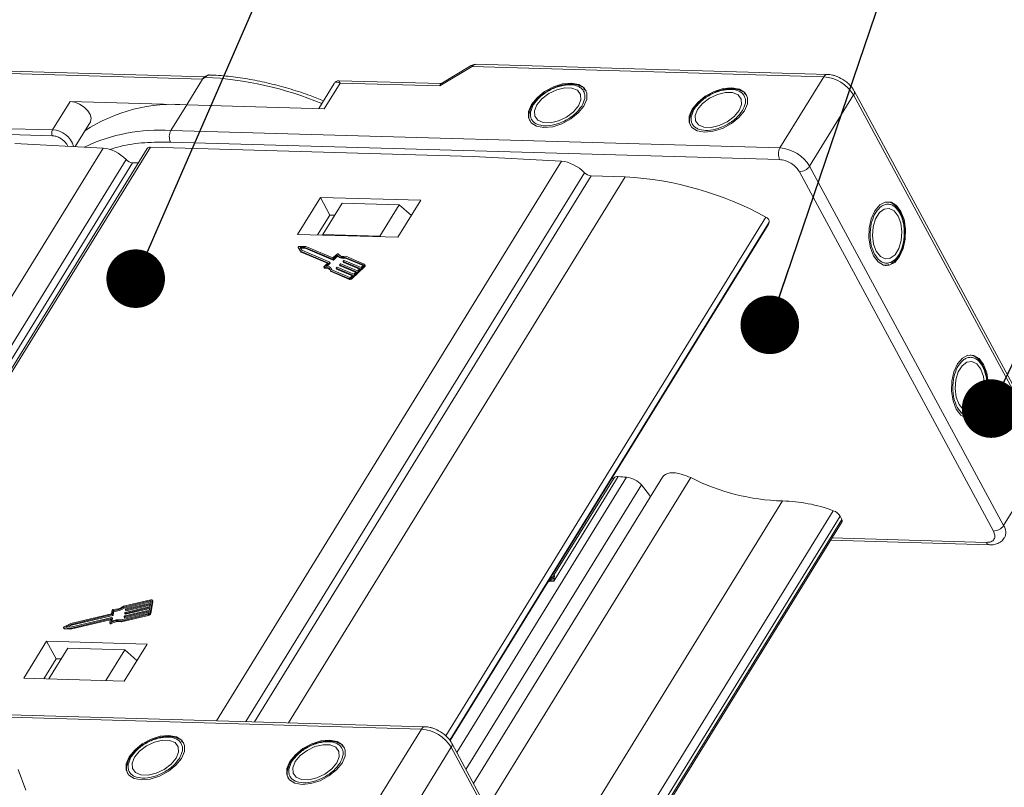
# Model space of a CAD drawing. Header units: millimetres. Extents: x 3152 to 4623, y 378 to 1412.
# Tile 38 of 45: x 4148 to 4232, y 1287 to 1353. Entities that reach past the tile are written whole.
import ezdxf

# ---------------------------------------------------------------- set-up
doc = ezdxf.new("R2010")
doc.units = ezdxf.units.MM
doc.styles.get("Standard").update_dxf_attribs({"font": '仿宋_GB2312.ttf', "width": 0.8})
doc.dimstyles.new('ISO-25.1', dxfattribs={"dimtxt": 6, "dimasz": 5, "dimexe": 3.5, "dimexo": 0.625, "dimgap": 1.5, "dimtad": 1, "dimtoh": 1, "dimtxsty": 'Standard', "dimcen": 2.5, "dimadec": 0, "dimazin": 0, "dimtfac": 1, "dimtmove": 0, "dimatfit": 3, "dimfxl": 0, "dimarcsym": 0})

msp = doc.modelspace()

# ---------------------------------------------------------------- linework, layer by layer
at = {"color": 7, "linetype": 'Continuous', "lineweight": 15}
for p, q in [((4163.488, 1347.978), (4134.887, 1348.8)), ((4183.541, 1347.196), (4186.305, 1348.85)), ((4186.217, 1348.947), (4183.612, 1347.389)), ((4186.305, 1348.85), (4216.32, 1347.987)), ((4216.612, 1348.183), (4186.596, 1349.046)), ((4134.963, 1348.593), (4163.283, 1347.778)), ((4216.32, 1347.987), (4212.572, 1341.905)), ((4163.283, 1347.778), (4161.933, 1345.589)), ((4163.522, 1347.945), (4163.283, 1347.778)), ((4174.532, 1347.414), (4173.208, 1345.265)), ((4173.681, 1345.251), (4175.03, 1347.441)), ((4183.628, 1347.399), (4174.954, 1347.648)), ((4175.03, 1347.441), (4183.541, 1347.196)), ((4195.956, 1346.853), (4195.801, 1346.993)), ((4195.98, 1346.837), (4196.033, 1346.764)), ((4209.667, 1346.459), (4209.512, 1346.599)), ((4209.691, 1346.443), (4209.745, 1346.37)), ((4215.1, 1340.347), (4218.849, 1346.428)), ((4218.849, 1346.428), (4235.405, 1315.744)), ((4235.45, 1316.093), (4218.893, 1346.777)), ((4151.976, 1345.875), (4150.477, 1343.443)), ((4161.933, 1345.589), (4151.976, 1345.875)), ((4160.584, 1343.4), (4161.933, 1345.589)), ((4161.933, 1345.589), (4173.681, 1345.251)), ((4191.578, 1345.753), (4191.492, 1345.633)), ((4205.289, 1345.359), (4205.203, 1345.239)), ((4122.143, 1343.762), (4150.463, 1342.948)), ((4150.477, 1343.443), (4122.157, 1344.257)), ((4152.409, 1342.022), (4153.711, 1344.135)), ((4212.572, 1341.905), (4160.584, 1343.4)), ((4147.253, 1342.297), (4154.8, 1341.894)), ((4212.543, 1340.916), (4160.555, 1342.41)), ((4154.8, 1341.894), (4125.035, 1293.609)), ((4158.573, 1341.856), (4129.049, 1293.964)), ((4129.249, 1293.975), (4158.832, 1341.965)), ((4158.832, 1341.965), (4186.387, 1341.172)), ((4127.768, 1293.89), (4156.757, 1340.914)), ((4157.322, 1340.645), (4128.527, 1293.934)), ((4157.817, 1340.63), (4157.322, 1340.645)), ((4193.934, 1340.769), (4164.48, 1292.989)), ((4186.387, 1341.172), (4193.934, 1340.769)), ((4166.995, 1292.916), (4195.89, 1339.789)), ((4230.785, 1309.193), (4214.228, 1339.877)), ((4231.657, 1309.663), (4215.1, 1340.347)), ((4196.456, 1339.52), (4167.714, 1292.896)), ((4170.629, 1292.812), (4199.37, 1339.436)), ((4199.37, 1339.436), (4196.456, 1339.52)), ((4173.341, 1337.685), (4171.391, 1334.523)), ((4181.91, 1337.439), (4173.341, 1337.685)), ((4173.341, 1337.685), (4174.155, 1336.176)), ((4173.564, 1334.51), (4175.213, 1337.186)), ((4180.069, 1337.046), (4175.213, 1337.186)), ((4180.069, 1337.046), (4178.42, 1334.37)), ((4179.961, 1334.277), (4181.91, 1337.439)), ((4181.107, 1336.135), (4180.069, 1337.046)), ((4222.912, 1336.227), (4222.851, 1336.362)), ((4174.155, 1336.176), (4173.106, 1334.474)), ((4174.583, 1336.164), (4174.155, 1336.176)), ((4184.052, 1291.693), (4211.367, 1336.003)), ((4184.379, 1291.333), (4211.653, 1335.577)), ((4211.582, 1335.385), (4184.405, 1291.299)), ((4184.408, 1291.295), (4211.564, 1335.346)), ((4211.564, 1335.346), (4211.582, 1335.385)), ((4211.582, 1335.385), (4211.653, 1335.577)), ((4171.391, 1334.523), (4179.961, 1334.277)), ((4173.56, 1334.461), (4173.564, 1334.51)), ((4173.564, 1334.51), (4178.42, 1334.37)), ((4178.42, 1334.37), (4178.478, 1334.319)), ((4171.45, 1333.418), (4171.491, 1333.342)), ((4171.45, 1333.417), (4171.652, 1333.089)), ((4171.491, 1333.341), (4171.45, 1333.417)), ((4171.491, 1333.342), (4171.491, 1333.341)), ((4171.491, 1333.341), (4171.693, 1333.014)), ((4172.088, 1333.501), (4171.531, 1333.492)), ((4172.017, 1333.412), (4171.607, 1333.406)), ((4171.607, 1333.406), (4171.756, 1333.165)), ((4171.652, 1333.089), (4173.992, 1332.105)), ((4171.693, 1333.014), (4171.652, 1333.089)), ((4171.654, 1333.33), (4172.058, 1333.336)), ((4171.693, 1333.014), (4173.949, 1332.065)), ((4171.756, 1333.165), (4174.138, 1332.163)), ((4174.4, 1332.409), (4172.017, 1333.412)), ((4172.058, 1333.336), (4172.017, 1333.412)), ((4172.058, 1333.336), (4174.441, 1332.334)), ((4174.408, 1332.525), (4172.088, 1333.501)), ((4174.765, 1332.835), (4174.449, 1332.537)), ((4174.866, 1332.839), (4174.861, 1332.849)), ((4174.861, 1332.849), (4174.866, 1332.839)), ((4173.992, 1332.105), (4173.655, 1331.787)), ((4174.136, 1332.134), (4173.8, 1331.815)), ((4173.91, 1331.806), (4174.177, 1332.058)), ((4174.177, 1332.058), (4174.136, 1332.134)), ((4174.185, 1332.082), (4174.145, 1332.157)), ((4174.441, 1332.334), (4174.4, 1332.409)), ((4174.778, 1332.74), (4174.441, 1332.422)), ((4174.482, 1332.346), (4174.441, 1332.422)), ((4174.482, 1332.346), (4174.819, 1332.664)), ((4174.819, 1332.664), (4174.778, 1332.74)), ((4174.997, 1331.95), (4175.04, 1331.992)), ((4175.082, 1332.004), (4176.515, 1331.401)), ((4175.293, 1332.215), (4175.334, 1332.14)), ((4176.733, 1331.607), (4175.3, 1332.21)), ((4175.34, 1332.134), (4175.3, 1332.21)), ((4175.302, 1332.239), (4175.345, 1332.28)), ((4175.34, 1332.134), (4176.69, 1331.566)), ((4175.387, 1332.292), (4176.82, 1331.689)), ((4176.999, 1331.911), (4175.455, 1332.561)), ((4175.495, 1332.485), (4175.455, 1332.561)), ((4175.495, 1332.485), (4176.995, 1331.854)), ((4177.086, 1331.994), (4175.517, 1332.653)), ((4173.638, 1331.74), (4173.679, 1331.664)), ((4173.713, 1331.65), (4173.672, 1331.726)), ((4174.21, 1331.419), (4175.779, 1330.759)), ((4174.251, 1331.343), (4174.21, 1331.419)), ((4174.251, 1331.343), (4175.819, 1330.683)), ((4174.329, 1331.503), (4174.288, 1331.578)), ((4174.322, 1331.491), (4175.866, 1330.841)), ((4174.683, 1331.639), (4174.724, 1331.563)), ((4176.123, 1331.03), (4174.69, 1331.633)), ((4174.73, 1331.558), (4174.69, 1331.633)), ((4174.692, 1331.662), (4174.735, 1331.703)), ((4174.73, 1331.558), (4176.08, 1330.99)), ((4174.777, 1331.716), (4176.21, 1331.113)), ((4174.988, 1331.927), (4175.029, 1331.851)), ((4176.428, 1331.319), (4174.995, 1331.921)), ((4175.035, 1331.846), (4174.995, 1331.921)), ((4175.035, 1331.846), (4176.385, 1331.278)), ((4176.028, 1330.832), (4177.074, 1331.82)), ((4176.069, 1330.757), (4177.114, 1331.745)), ((4176.21, 1331.113), (4176.428, 1331.319)), ((4176.515, 1331.401), (4176.733, 1331.607)), ((4176.82, 1331.689), (4176.995, 1331.854)), ((4177.013, 1331.884), (4176.999, 1331.911)), ((4177.074, 1331.82), (4177.114, 1331.745)), ((4177.164, 1331.886), (4177.124, 1331.961)), ((4221.65, 1331.873), (4221.56, 1331.862)), ((4221.676, 1331.886), (4221.875, 1331.95)), ((4175.779, 1330.759), (4175.819, 1330.683)), ((4175.949, 1330.866), (4176.123, 1331.03)), ((4176.069, 1330.757), (4176.028, 1330.832)), ((4229.969, 1323.148), (4229.908, 1323.283)), ((4228.707, 1318.794), (4228.617, 1318.784)), ((4228.733, 1318.807), (4228.932, 1318.872)), ((4235.405, 1315.744), (4231.657, 1309.663)), ((4199.478, 1313.787), (4184.983, 1290.274)), ((4202.536, 1313.782), (4186.412, 1287.626)), ((4187.549, 1285.519), (4204.953, 1313.751)), ((4198.773, 1313.848), (4193.27, 1304.921)), ((4198.418, 1313.74), (4193.282, 1305.41)), ((4198.247, 1313.745), (4198.36, 1313.646)), ((4185.758, 1288.837), (4200.741, 1313.141)), ((4200.741, 1313.141), (4201.422, 1312.265)), ((4201.505, 1312.111), (4201.422, 1312.265)), ((4212.781, 1311.758), (4191.776, 1277.685)), ((4194.041, 1273.487), (4217.122, 1310.928)), ((4194.444, 1272.74), (4217.698, 1310.462)), ((4217.851, 1310.178), (4194.597, 1272.456)), ((4217.698, 1310.462), (4217.851, 1310.178)), ((4194.653, 1272.352), (4217.864, 1310.003)), ((4216.998, 1308.598), (4230.186, 1308.219)), ((4216.874, 1308.397), (4230.465, 1308.006)), ((4193.31, 1305.212), (4193.27, 1304.921)), ((4192.755, 1304.831), (4190.376, 1300.972)), ((4192.895, 1304.906), (4192.755, 1304.831)), ((4192.895, 1304.906), (4192.846, 1304.961)), ((4192.921, 1304.992), (4192.895, 1304.906)), ((4193.27, 1304.921), (4192.895, 1304.906)), ((4193.27, 1304.921), (4192.921, 1304.992)), ((4158.862, 1303.317), (4156.549, 1302.769)), ((4156.57, 1302.693), (4158.846, 1303.233)), ((4156.57, 1302.693), (4156.61, 1302.618)), ((4156.61, 1302.618), (4158.887, 1303.157)), ((4156.681, 1302.155), (4158.795, 1302.656)), ((4158.811, 1302.74), (4156.697, 1302.239)), ((4156.722, 1302.079), (4158.779, 1302.567)), ((4156.736, 1302.45), (4158.85, 1302.951)), ((4158.865, 1303.035), (4156.751, 1302.534)), ((4156.776, 1302.375), (4158.833, 1302.862)), ((4158.795, 1302.656), (4158.756, 1302.445)), ((4158.85, 1302.951), (4158.811, 1302.74)), ((4158.826, 1302.219), (4159.013, 1303.232)), ((4158.887, 1303.157), (4158.846, 1303.233)), ((4158.897, 1303.204), (4158.865, 1303.035)), ((4158.867, 1302.144), (4159.054, 1303.156)), ((4159.048, 1303.206), (4159.007, 1303.281)), ((4159.013, 1303.232), (4159.054, 1303.156)), ((4155.532, 1301.802), (4152.018, 1300.969)), ((4155.507, 1302.119), (4152.056, 1301.301)), ((4152.065, 1301.222), (4155.578, 1302.055)), ((4152.105, 1301.147), (4155.619, 1301.979)), ((4155.496, 1301.461), (4155.557, 1301.788)), ((4155.567, 1302.445), (4155.507, 1302.119)), ((4155.596, 1301.72), (4155.556, 1301.796)), ((4155.557, 1301.788), (4155.597, 1301.712)), ((4155.578, 1302.055), (4155.619, 1301.979)), ((4155.611, 1302.083), (4155.672, 1302.409)), ((4155.652, 1302.007), (4155.611, 1302.083)), ((4155.652, 1302.007), (4155.713, 1302.334)), ((4155.672, 1302.409), (4155.713, 1302.334)), ((4156.314, 1301.503), (4158.627, 1302.051)), ((4156.355, 1301.428), (4158.668, 1301.976)), ((4158.643, 1302.136), (4156.366, 1301.596)), ((4156.609, 1301.916), (4156.601, 1301.874)), ((4156.602, 1301.865), (4156.643, 1301.79)), ((4156.626, 1301.859), (4158.74, 1302.36)), ((4156.626, 1301.859), (4156.667, 1301.784)), ((4158.756, 1302.445), (4156.642, 1301.944)), ((4156.664, 1302.211), (4156.656, 1302.169)), ((4156.657, 1302.161), (4156.698, 1302.085)), ((4156.667, 1301.784), (4158.724, 1302.271)), ((4156.681, 1302.155), (4156.722, 1302.079)), ((4156.718, 1302.506), (4156.71, 1302.464)), ((4156.712, 1302.456), (4156.752, 1302.381)), ((4156.736, 1302.45), (4156.776, 1302.375)), ((4158.627, 1302.051), (4158.668, 1301.976)), ((4158.74, 1302.36), (4158.709, 1302.192)), ((4158.867, 1302.144), (4158.826, 1302.219)), ((4151.424, 1300.932), (4151.465, 1300.857)), ((4151.45, 1300.919), (4151.978, 1300.879)), ((4151.491, 1300.843), (4151.45, 1300.919)), ((4152.056, 1301.301), (4151.465, 1300.996)), ((4151.629, 1300.998), (4152.065, 1301.222)), ((4152.018, 1300.969), (4151.629, 1300.998)), ((4151.793, 1300.986), (4152.105, 1301.147)), ((4151.978, 1300.879), (4155.399, 1301.69)), ((4152.019, 1300.804), (4155.412, 1301.608)), ((4152.065, 1301.222), (4152.105, 1301.147)), ((4155.424, 1301.676), (4155.368, 1301.37)), ((4155.37, 1301.354), (4155.411, 1301.278)), ((4155.42, 1301.651), (4155.399, 1301.69)), ((4155.485, 1301.276), (4155.444, 1301.352)), ((4155.556, 1301.489), (4155.597, 1301.712)), ((4156.355, 1301.428), (4156.314, 1301.503)), ((4151.491, 1300.843), (4152.019, 1300.804)), ((4152.019, 1300.804), (4151.978, 1300.879)), ((4149.977, 1299.786), (4148.028, 1296.623)), ((4158.547, 1299.539), (4149.977, 1299.786)), ((4149.977, 1299.786), (4150.792, 1298.277)), ((4156.597, 1296.377), (4158.547, 1299.539)), ((4150.17, 1296.562), (4151.79, 1299.189)), ((4156.646, 1299.049), (4151.79, 1299.189)), ((4156.646, 1299.049), (4155.026, 1296.422)), ((4157.683, 1298.138), (4156.646, 1299.049)), ((4149.742, 1296.574), (4150.792, 1298.277)), ((4150.792, 1298.277), (4151.22, 1298.264)), ((4148.028, 1296.623), (4156.597, 1296.377)), ((4129.992, 1293.775), (4181.98, 1292.281)), ((4182.272, 1292.477), (4130.284, 1293.972)), ((4181.98, 1292.281), (4178.231, 1286.199)), ((4161.615, 1291.147), (4161.46, 1291.287)), ((4161.639, 1291.131), (4161.693, 1291.058)), ((4175.326, 1290.752), (4175.171, 1290.892)), ((4201.11, 1260.387), (4184.553, 1291.071)), ((4157.237, 1290.047), (4157.151, 1289.927)), ((4175.35, 1290.737), (4175.404, 1290.664)), ((4180.759, 1284.641), (4184.508, 1290.722)), ((4184.508, 1290.722), (4201.065, 1260.038)), ((4170.948, 1289.652), (4170.862, 1289.532)), ((4148.215, 1287.062), (4147.551, 1288.814))]:
    msp.add_line(p, q, dxfattribs=at)
at = {"color": 7, "linetype": 'Continuous', "lineweight": 15, "flags": 128}
for points in [[(4163.522, 1347.945), (4163.509, 1347.953), (4163.497, 1347.959), (4163.486, 1347.963), (4163.477, 1347.964), (4163.47, 1347.964), (4163.464, 1347.961), (4163.464, 1347.961)], [(4194.763, 1347.443), (4194.018, 1347.37), (4193.23, 1347.118), (4192.479, 1346.713), (4191.836, 1346.193), (4191.366, 1345.61), (4191.113, 1345.02), (4191.104, 1344.482), (4191.338, 1344.048), (4191.793, 1343.761), (4192.424, 1343.648), (4193.17, 1343.721), (4193.957, 1343.973), (4194.709, 1344.378), (4195.351, 1344.898), (4195.822, 1345.481), (4196.074, 1346.071), (4196.084, 1346.609), (4195.85, 1347.043), (4195.395, 1347.33), (4194.763, 1347.443)], [(4191.823, 1345.596), (4191.611, 1345.077), (4191.639, 1344.615), (4191.903, 1344.265), (4192.371, 1344.069), (4192.986, 1344.051), (4193.674, 1344.214), (4194.353, 1344.537), (4194.94, 1344.982), (4195.365, 1345.495), (4195.576, 1346.013), (4195.548, 1346.476), (4195.284, 1346.826), (4194.817, 1347.022), (4194.202, 1347.04), (4193.513, 1346.877), (4192.835, 1346.554), (4192.247, 1346.109), (4191.823, 1345.596)], [(4208.474, 1347.049), (4207.729, 1346.976), (4206.941, 1346.724), (4206.19, 1346.318), (4205.547, 1345.799), (4205.077, 1345.215), (4204.824, 1344.626), (4204.815, 1344.088), (4205.049, 1343.654), (4205.504, 1343.367), (4206.135, 1343.254), (4206.881, 1343.327), (4207.668, 1343.579), (4208.42, 1343.984), (4209.062, 1344.504), (4209.533, 1345.087), (4209.785, 1345.677), (4209.795, 1346.215), (4209.561, 1346.649), (4209.106, 1346.936), (4208.474, 1347.049)], [(4205.534, 1345.202), (4205.323, 1344.683), (4205.35, 1344.221), (4205.614, 1343.871), (4206.082, 1343.675), (4206.697, 1343.657), (4207.385, 1343.82), (4208.064, 1344.143), (4208.651, 1344.588), (4209.076, 1345.1), (4209.287, 1345.619), (4209.259, 1346.082), (4208.995, 1346.432), (4208.528, 1346.628), (4207.913, 1346.645), (4207.224, 1346.483), (4206.546, 1346.16), (4205.959, 1345.715), (4205.534, 1345.202)], [(4153.711, 1344.135), (4153.731, 1344.17), (4153.783, 1344.442), (4153.7, 1344.759), (4153.49, 1345.089), (4153.175, 1345.395), (4152.79, 1345.645), (4152.375, 1345.811), (4151.976, 1345.875)], [(4222.894, 1336.482), (4222.509, 1336.996), (4222.048, 1337.273), (4221.555, 1337.287), (4221.079, 1337.037), (4220.666, 1336.547), (4220.356, 1335.864), (4220.18, 1335.057), (4220.156, 1334.203), (4220.285, 1333.386), (4220.554, 1332.687), (4220.939, 1332.174), (4221.4, 1331.897), (4221.893, 1331.882), (4222.369, 1332.133), (4222.783, 1332.623), (4223.092, 1333.305), (4223.268, 1334.113), (4223.293, 1334.967), (4223.164, 1335.783), (4222.894, 1336.482)], [(4222.654, 1336.093), (4222.31, 1336.535), (4221.895, 1336.743), (4221.46, 1336.689), (4221.057, 1336.382), (4220.734, 1335.859), (4220.531, 1335.181), (4220.471, 1334.432), (4220.563, 1333.701), (4220.794, 1333.077), (4221.138, 1332.634), (4221.553, 1332.427), (4221.988, 1332.48), (4222.391, 1332.787), (4222.714, 1333.311), (4222.918, 1333.988), (4222.977, 1334.738), (4222.886, 1335.469), (4222.654, 1336.093)], [(4171.45, 1333.417), (4171.447, 1333.427), (4171.449, 1333.439), (4171.456, 1333.452), (4171.466, 1333.465), (4171.481, 1333.476), (4171.497, 1333.485), (4171.514, 1333.49), (4171.531, 1333.492)], [(4174.765, 1332.835), (4174.777, 1332.845), (4174.791, 1332.853), (4174.805, 1332.859), (4174.82, 1332.862), (4174.834, 1332.863), (4174.846, 1332.861), (4174.855, 1332.856), (4174.861, 1332.849)], [(4174.138, 1332.163), (4174.142, 1332.161), (4174.144, 1332.158), (4174.146, 1332.154), (4174.146, 1332.151), (4174.145, 1332.146), (4174.143, 1332.142), (4174.14, 1332.138), (4174.136, 1332.134)], [(4175.3, 1332.21), (4175.296, 1332.212), (4175.294, 1332.214), (4175.292, 1332.218), (4175.292, 1332.222), (4175.293, 1332.226), (4175.295, 1332.23), (4175.298, 1332.234), (4175.302, 1332.239)], [(4177.086, 1331.994), (4177.106, 1331.982), (4177.121, 1331.965), (4177.13, 1331.945), (4177.131, 1331.922), (4177.126, 1331.897), (4177.115, 1331.871), (4177.097, 1331.845), (4177.074, 1331.82)], [(4173.672, 1331.726), (4173.659, 1331.726), (4173.649, 1331.73), (4173.641, 1331.736), (4173.636, 1331.744), (4173.636, 1331.754), (4173.639, 1331.765), (4173.645, 1331.776), (4173.655, 1331.787)], [(4174.339, 1331.483), (4174.338, 1331.484), (4174.329, 1331.503)], [(4174.69, 1331.633), (4174.686, 1331.635), (4174.684, 1331.638), (4174.682, 1331.641), (4174.682, 1331.645), (4174.683, 1331.649), (4174.685, 1331.654), (4174.688, 1331.658), (4174.692, 1331.662)], [(4174.995, 1331.921), (4174.991, 1331.923), (4174.989, 1331.926), (4174.987, 1331.93), (4174.987, 1331.933), (4174.988, 1331.938), (4174.99, 1331.942), (4174.993, 1331.946), (4174.997, 1331.95)], [(4176.995, 1331.854), (4177.002, 1331.862), (4177.008, 1331.871), (4177.012, 1331.879), (4177.014, 1331.888), (4177.013, 1331.895), (4177.01, 1331.902), (4177.005, 1331.907), (4176.999, 1331.911)], [(4229.951, 1323.404), (4229.566, 1323.917), (4229.105, 1324.194), (4228.612, 1324.209), (4228.136, 1323.958), (4227.723, 1323.468), (4227.413, 1322.786), (4227.237, 1321.978), (4227.213, 1321.124), (4227.342, 1320.308), (4227.611, 1319.609), (4227.996, 1319.095), (4228.457, 1318.818), (4228.95, 1318.804), (4229.426, 1319.054), (4229.84, 1319.544), (4230.149, 1320.227), (4230.325, 1321.034), (4230.35, 1321.888), (4230.221, 1322.705), (4229.951, 1323.404)], [(4229.711, 1323.014), (4229.367, 1323.457), (4228.952, 1323.664), (4228.517, 1323.611), (4228.114, 1323.304), (4227.791, 1322.78), (4227.588, 1322.103), (4227.528, 1321.353), (4227.62, 1320.622), (4227.851, 1319.998), (4228.195, 1319.556), (4228.61, 1319.349), (4229.045, 1319.402), (4229.448, 1319.709), (4229.771, 1320.232), (4229.975, 1320.91), (4230.034, 1321.659), (4229.943, 1322.39), (4229.711, 1323.014)], [(4158.846, 1303.233), (4158.857, 1303.234), (4158.868, 1303.235), (4158.877, 1303.233), (4158.885, 1303.23), (4158.891, 1303.225), (4158.895, 1303.219), (4158.897, 1303.212), (4158.897, 1303.204)], [(4158.862, 1303.317), (4158.896, 1303.323), (4158.927, 1303.323), (4158.955, 1303.319), (4158.979, 1303.309), (4158.997, 1303.295), (4159.009, 1303.277), (4159.015, 1303.256), (4159.013, 1303.232)], [(4155.557, 1301.788), (4155.557, 1301.792), (4155.556, 1301.795), (4155.554, 1301.798), (4155.551, 1301.8), (4155.547, 1301.802), (4155.542, 1301.803), (4155.537, 1301.803), (4155.532, 1301.802)], [(4156.601, 1301.874), (4156.601, 1301.87), (4156.602, 1301.866), (4156.604, 1301.863), (4156.607, 1301.861), (4156.611, 1301.859), (4156.615, 1301.858), (4156.621, 1301.859), (4156.626, 1301.859)], [(4156.656, 1302.169), (4156.656, 1302.165), (4156.656, 1302.161), (4156.659, 1302.158), (4156.662, 1302.156), (4156.665, 1302.154), (4156.67, 1302.154), (4156.675, 1302.154), (4156.681, 1302.155)], [(4156.71, 1302.464), (4156.71, 1302.46), (4156.711, 1302.457), (4156.713, 1302.454), (4156.716, 1302.451), (4156.72, 1302.45), (4156.725, 1302.449), (4156.73, 1302.449), (4156.736, 1302.45)], [(4151.45, 1300.919), (4151.437, 1300.922), (4151.427, 1300.928), (4151.422, 1300.937), (4151.422, 1300.949), (4151.427, 1300.962), (4151.436, 1300.975), (4151.449, 1300.986), (4151.465, 1300.996)], [(4155.444, 1301.352), (4155.43, 1301.345), (4155.415, 1301.341), (4155.401, 1301.34), (4155.389, 1301.341), (4155.379, 1301.345), (4155.371, 1301.352), (4155.368, 1301.36), (4155.368, 1301.37)], [(4155.399, 1301.69), (4155.405, 1301.691), (4155.41, 1301.691), (4155.415, 1301.69), (4155.419, 1301.688), (4155.422, 1301.686), (4155.424, 1301.683), (4155.425, 1301.68), (4155.424, 1301.676)], [(4155.411, 1301.278), (4155.412, 1301.276), (4155.419, 1301.27), (4155.429, 1301.266), (4155.442, 1301.264), (4155.456, 1301.266), (4155.471, 1301.27), (4155.485, 1301.276)], [(4158.084, 1287.942), (4158.829, 1288.015), (4159.617, 1288.267), (4160.368, 1288.672), (4161.011, 1289.192), (4161.481, 1289.775), (4161.734, 1290.365), (4161.743, 1290.903), (4161.509, 1291.337), (4161.054, 1291.624), (4160.423, 1291.737), (4159.677, 1291.664), (4158.89, 1291.412), (4158.138, 1291.006), (4157.496, 1290.487), (4157.025, 1289.903), (4156.773, 1289.314), (4156.763, 1288.776), (4156.997, 1288.342), (4157.452, 1288.055), (4158.084, 1287.942)], [(4157.482, 1289.89), (4157.271, 1289.371), (4157.299, 1288.909), (4157.563, 1288.559), (4158.03, 1288.363), (4158.645, 1288.345), (4159.334, 1288.508), (4160.012, 1288.831), (4160.599, 1289.276), (4161.024, 1289.788), (4161.235, 1290.307), (4161.208, 1290.77), (4160.944, 1291.12), (4160.476, 1291.316), (4159.861, 1291.333), (4159.173, 1291.171), (4158.494, 1290.848), (4157.907, 1290.403), (4157.482, 1289.89)], [(4171.795, 1287.548), (4172.54, 1287.621), (4173.328, 1287.872), (4174.079, 1288.278), (4174.722, 1288.798), (4175.192, 1289.381), (4175.445, 1289.971), (4175.454, 1290.509), (4175.22, 1290.943), (4174.765, 1291.23), (4174.134, 1291.343), (4173.388, 1291.269), (4172.601, 1291.018), (4171.849, 1290.612), (4171.207, 1290.092), (4170.736, 1289.509), (4170.484, 1288.92), (4170.474, 1288.382), (4170.708, 1287.948), (4171.163, 1287.66), (4171.795, 1287.548)], [(4171.193, 1289.496), (4170.982, 1288.977), (4171.01, 1288.515), (4171.274, 1288.164), (4171.741, 1287.969), (4172.356, 1287.951), (4173.045, 1288.114), (4173.723, 1288.437), (4174.311, 1288.881), (4174.735, 1289.394), (4174.947, 1289.913), (4174.919, 1290.376), (4174.655, 1290.726), (4174.187, 1290.922), (4173.572, 1290.939), (4172.884, 1290.777), (4172.205, 1290.454), (4171.618, 1290.009), (4171.193, 1289.496)]]:
    msp.add_lwpolyline(points, dxfattribs=at)
at = {"color": 7, "linetype": 'Continuous', "lineweight": 15}
for centre, radius, start, end in [((4186.12, 1348.772), 0.2, 22.84994, 61.18051), ((4186.621, 1348.695), 0.352, 94.04353, 153.96822), ((4216.626, 1347.848), 0.336, 92.3508, 155.6084), ((4216.081, 1344.768), 3.227, 30.95613, 85.74517), ((4161.968, 1317.827), 30.158, 67.56558, 87.04686), ((4218.588, 1346.639), 0.335, 321.05186, 24.67208), ((4160.817, 1331.83), 13.805, 85.36159, 123.29608), ((4150.947, 1343.182), 0.538, 150.95613, 205.74517), ((4150.439, 1341.534), 1.909, 15.00955, 88.85439), ((4159.612, 1328.544), 14.888, 86.25928, 115.5149), ((4161.524, 1342.878), 1.076, 150.95613, 205.74517), ((4158.797, 1341.685), 0.282, 82.73307, 142.65777), ((4213.512, 1341.383), 1.076, 150.95613, 205.74517), ((4212.332, 1338.687), 3.227, 30.95613, 85.74517), ((4157.391, 1341.516), 0.874, 223.51064, 265.47631), ((4196.525, 1340.391), 0.874, 223.51064, 265.47631), ((4214.21, 1340.953), 1.076, 270.96032, 325.74097), ((4197.781, 1311.204), 28.276, 61.28356, 86.77721), ((4211.226, 1335.599), 0.427, 356.97163, 70.79034), ((4175.325, 1333.21), 0.588, 217.86047, 289.03364), ((4174.165, 1332.076), 0.021, 304.18773, 16.79947), ((4174.41, 1332.452), 0.0436, 256.65876, 316.22204), ((4174.418, 1332.568), 0.0436, 256.65876, 316.22204), ((4174.451, 1332.376), 0.0436, 256.65876, 316.22204), ((4175.27, 1333.229), 0.693, 224.85727, 285.46591), ((4175.311, 1333.154), 0.693, 224.85727, 285.46591), ((4175.072, 1331.961), 0.0436, 76.65876, 136.22204), ((4175.344, 1332.145), 0.0121, 209.18743, 249.41863), ((4175.377, 1332.249), 0.0436, 76.65876, 136.22204), ((4173.773, 1331.278), 0.459, 17.87163, 102.66726), ((4173.707, 1331.683), 0.0337, 214.61981, 280.50709), ((4173.791, 1331.109), 0.547, 42.50939, 98.19588), ((4173.855, 1331.321), 0.497, 19.88446, 96.34019), ((4174.734, 1331.569), 0.0121, 209.18743, 249.41863), ((4174.767, 1331.673), 0.0436, 76.65876, 136.22204), ((4175.039, 1331.857), 0.0121, 209.18743, 249.41863), ((4177.044, 1331.849), 0.126, 304.18773, 16.79947), ((4175.839, 1331.014), 0.262, 256.65876, 316.22204), ((4175.88, 1330.938), 0.262, 256.65876, 316.22204), ((4175.886, 1330.926), 0.0872, 256.65876, 316.22204), ((4203.263, 1310.274), 3.866, 64.08459, 75.76438), ((4213.352, 1330.37), 18.621, 243.188, 268.24151), ((4212.517, 1298.618), 13.143, 69.48943, 88.85018), ((4216.768, 1309.9), 1.087, 31.14364, 70.99759), ((4217.708, 1310.08), 0.174, 333.65688, 34.35659), ((4230.767, 1310.268), 1.076, 270.96032, 325.74097), ((4230.808, 1309.075), 1.032, 332.66387, 34.71321), ((4230.51, 1308.355), 0.352, 202.73469, 262.6019), ((4192.359, 1306.434), 1.549, 291.30344, 307.87012), ((4155.731, 1303.883), 1.383, 266.96732, 306.27921), ((4155.654, 1304.025), 1.616, 270.62184, 304.50109), ((4155.695, 1303.949), 1.616, 270.62184, 304.50109), ((4158.983, 1303.172), 0.0725, 347.28267, 27.51386), ((4155.651, 1302.413), 0.0895, 85.73675, 159.43857), ((4155.57, 1302.098), 0.0436, 280.47925, 340.04254), ((4155.611, 1302.022), 0.0436, 280.47925, 340.04254), ((4156.65, 1301.901), 0.0436, 100.47925, 160.04254), ((4156.659, 1301.803), 0.021, 219.90183, 292.51357), ((4156.705, 1302.196), 0.0436, 100.47925, 160.04254), ((4156.714, 1302.099), 0.021, 219.90183, 292.51357), ((4156.759, 1302.492), 0.0436, 100.47925, 160.04254), ((4156.768, 1302.394), 0.021, 219.90183, 292.51357), ((4158.58, 1302.309), 0.262, 280.47925, 340.04254), ((4158.627, 1302.221), 0.0872, 280.47925, 340.04254), ((4158.621, 1302.233), 0.262, 280.47925, 340.04254), ((4156.068, 1300.341), 1.188, 78.0397, 121.68332), ((4156.109, 1300.266), 1.188, 78.0397, 121.68332), ((4156.123, 1300.293), 1.326, 79.41771, 118.19154), ((4155.586, 1301.715), 0.0121, 347.28267, 27.51386), ((4151.49, 1300.873), 0.0299, 212.24433, 271.76784), ((4182.286, 1292.142), 0.336, 92.3508, 155.6084), ((4181.741, 1289.062), 3.227, 30.95613, 85.74517), ((4184.238, 1290.934), 0.344, 321.97192, 24.1625)]:
    msp.add_arc(centre, radius, start, end, dxfattribs=at)
for centre, major_axis, ratio, start_param, end_param in [((4183.812, 1346.693), (-0.183, 0.703), 0.289398, 0.084261, 0.701056), ((4155.56, 1340.486), (-1.644, 1.068), 0.560949, 4.308917, 5.511142), ((4194.694, 1339.361), (-1.644, 1.068), 0.560949, 4.308917, 5.511142), ((4199.051, 1313.434), (-0.643, 0.289), 0.469328, 5.357196, 6.221833), ((4225.858, 1273.462), (-62.611, 28.119), 0.469328, 5.34507, 5.357196), ((4199.884, 1313.166), (-0.964, 0.433), 0.469328, 3.865638, 5.34507), ((4204.609, 1312.344), (-2.045, 1.481), 0.521136, 5.255083, 6.321956)]:
    msp.add_ellipse(centre, major_axis=major_axis, ratio=ratio, start_param=start_param, end_param=end_param, dxfattribs=at)
for points, knots in [([(4186.596, 1349.044), (4186.511, 1349.041), (4186.376, 1349.037), (4186.264, 1348.965), (4186.222, 1348.938)], [0, 0, 0, 0, 0.626203, 1, 1, 1, 1]), ([(4163.47, 1347.964), (4163.459, 1347.956), (4163.439, 1347.942), (4163.418, 1347.927), (4163.409, 1347.919)], [0, 0, 0, 0, 0.5187957, 1, 1, 1, 1]), ([(4163.852, 1348.136), (4163.817, 1348.133), (4163.743, 1348.129), (4163.608, 1348.071), (4163.519, 1348.003), (4163.464, 1347.961)], [0, 0, 0, 0, 0.248163, 0.537272, 1, 1, 1, 1]), ([(4163.886, 1348.136), (4163.882, 1348.137), (4163.85, 1348.146), (4163.786, 1348.128), (4163.695, 1348.09), (4163.608, 1348.025), (4163.549, 1347.97), (4163.522, 1347.945)], [0, 0, 0, 0, 0.0339916, 0.2864822, 0.5328764, 0.7861592, 1, 1, 1, 1]), ([(4173.624, 1345.941), (4173.241, 1346.091), (4172.319, 1346.453), (4170.841, 1346.932), (4169.192, 1347.384), (4167.53, 1347.743), (4165.88, 1347.99), (4164.659, 1348.118), (4164.011, 1348.127), (4163.885, 1348.128)], [0, 0, 0, 0, 0.114988, 0.276983, 0.443362, 0.612888, 0.784719, 0.958275, 1, 1, 1, 1]), ([(4217.926, 1347.762), (4217.717, 1347.874), (4217.427, 1348.03), (4216.986, 1348.144), (4216.755, 1348.193), (4216.617, 1348.182), (4216.612, 1348.182)], [0, 0, 0, 0, 0.488444, 0.677599, 0.988653, 1, 1, 1, 1]), ([(4175.03, 1347.441), (4174.92, 1347.486), (4174.748, 1347.557), (4174.592, 1347.504), (4174.535, 1347.414), (4174.51, 1347.373)], [0, 0, 0, 0, 0.4984129, 0.772928, 1, 1, 1, 1]), ([(4174.953, 1347.648), (4174.902, 1347.645), (4174.814, 1347.64), (4174.668, 1347.574), (4174.6, 1347.498), (4174.564, 1347.456)], [0, 0, 0, 0, 0.389383, 0.666862, 1, 1, 1, 1]), ([(4174.954, 1347.643), (4174.954, 1347.645), (4174.953, 1347.664), (4174.971, 1347.598), (4175.011, 1347.493), (4175.03, 1347.441)], [0, 0, 0, 0, 0.044563, 0.521846, 1, 1, 1, 1]), ([(4191.537, 1345.605), (4191.7, 1345.824), (4191.953, 1346.163), (4192.46, 1346.564), (4192.898, 1346.834), (4193.365, 1347.053), (4193.975, 1347.25), (4194.7, 1347.339), (4195.291, 1347.212), (4195.64, 1346.988), (4195.827, 1346.75), (4195.921, 1346.464), (4195.926, 1346.049), (4195.759, 1345.707), (4195.65, 1345.486)], [0, 0, 0, 0, 0.119721, 0.184837, 0.25, 0.315115, 0.380279, 0.5, 0.619721, 0.684837, 0.75, 0.815115, 0.880279, 1, 1, 1, 1]), ([(4195.658, 1347.121), (4195.522, 1347.186), (4195.239, 1347.322), (4194.735, 1347.372), (4194.253, 1347.335), (4193.814, 1347.241), (4193.363, 1347.096), (4193.053, 1346.943), (4192.885, 1346.86)], [0, 0, 0, 0, 0.19129, 0.397064, 0.559818, 0.686756, 0.830295, 1, 1, 1, 1]), ([(4218.883, 1346.775), (4218.855, 1346.831), (4218.778, 1346.988), (4218.573, 1347.237), (4218.286, 1347.52), (4218.046, 1347.681), (4217.926, 1347.762)], [0, 0, 0, 0, 0.144277, 0.402847, 0.700432, 1, 1, 1, 1]), ([(4192.885, 1346.86), (4192.66, 1346.725), (4192.345, 1346.536), (4191.958, 1346.199), (4191.728, 1345.971), (4191.612, 1345.802), (4191.578, 1345.753)], [0, 0, 0, 0, 0.431946, 0.604262, 0.884419, 1, 1, 1, 1]), ([(4205.248, 1345.21), (4205.412, 1345.43), (4205.664, 1345.769), (4206.172, 1346.17), (4206.609, 1346.44), (4207.077, 1346.659), (4207.686, 1346.856), (4208.411, 1346.945), (4209.002, 1346.818), (4209.351, 1346.593), (4209.538, 1346.356), (4209.632, 1346.07), (4209.637, 1345.655), (4209.47, 1345.313), (4209.361, 1345.092)], [0, 0, 0, 0, 0.119721, 0.184837, 0.25, 0.315115, 0.380279, 0.5, 0.619721, 0.684837, 0.75, 0.815115, 0.880279, 1, 1, 1, 1]), ([(4206.596, 1346.466), (4206.371, 1346.331), (4206.057, 1346.142), (4205.669, 1345.805), (4205.439, 1345.577), (4205.323, 1345.408), (4205.289, 1345.359)], [0, 0, 0, 0, 0.431946, 0.604262, 0.884419, 1, 1, 1, 1]), ([(4209.37, 1346.727), (4209.233, 1346.792), (4208.95, 1346.928), (4208.446, 1346.978), (4207.964, 1346.941), (4207.525, 1346.847), (4207.074, 1346.702), (4206.764, 1346.549), (4206.596, 1346.466)], [0, 0, 0, 0, 0.19129, 0.397064, 0.559818, 0.686756, 0.830295, 1, 1, 1, 1]), ([(4191.492, 1345.633), (4191.469, 1345.602), (4191.355, 1345.447), (4191.225, 1345.151), (4191.133, 1344.755), (4191.13, 1344.431), (4191.212, 1344.272), (4191.235, 1344.226)], [0, 0, 0, 0, 0.0639896, 0.3276056, 0.599709, 0.8857204, 1, 1, 1, 1]), ([(4195.65, 1345.486), (4195.487, 1345.267), (4195.235, 1344.928), (4194.727, 1344.527), (4194.29, 1344.257), (4193.822, 1344.038), (4193.213, 1343.841), (4192.488, 1343.752), (4191.897, 1343.879), (4191.547, 1344.103), (4191.361, 1344.341), (4191.266, 1344.627), (4191.262, 1345.042), (4191.429, 1345.384), (4191.537, 1345.605)], [0, 0, 0, 0, 0.119721, 0.184837, 0.25, 0.315115, 0.380279, 0.5, 0.619721, 0.684837, 0.75, 0.815115, 0.880279, 1, 1, 1, 1]), ([(4205.203, 1345.239), (4205.18, 1345.208), (4205.066, 1345.053), (4204.936, 1344.757), (4204.844, 1344.361), (4204.841, 1344.037), (4204.923, 1343.878), (4204.947, 1343.832)], [0, 0, 0, 0, 0.06399, 0.327606, 0.599709, 0.88572, 1, 1, 1, 1]), ([(4209.361, 1345.092), (4209.198, 1344.873), (4208.946, 1344.534), (4208.438, 1344.133), (4208.001, 1343.862), (4207.533, 1343.644), (4206.924, 1343.447), (4206.199, 1343.357), (4205.608, 1343.484), (4205.258, 1343.709), (4205.072, 1343.946), (4204.977, 1344.232), (4204.973, 1344.648), (4205.14, 1344.989), (4205.248, 1345.21)], [0, 0, 0, 0, 0.119721, 0.184837, 0.25, 0.315115, 0.380279, 0.5, 0.619721, 0.684837, 0.75, 0.815115, 0.880279, 1, 1, 1, 1]), ([(4150.463, 1342.948), (4150.558, 1342.938), (4150.755, 1342.917), (4151.077, 1342.785), (4151.375, 1342.593), (4151.605, 1342.362), (4151.742, 1342.174), (4151.764, 1342.077), (4151.769, 1342.056)], [0, 0, 0, 0, 0.185868, 0.382305, 0.578742, 0.76461, 0.950478, 1, 1, 1, 1]), ([(4160.555, 1342.41), (4159.815, 1342.406), (4158.313, 1342.398), (4156.566, 1342.16), (4155.643, 1341.86), (4155.335, 1341.759)], [0, 0, 0, 0, 0.392928, 0.798041, 1, 1, 1, 1]), ([(4214.228, 1339.877), (4214.145, 1340.004), (4214.016, 1340.2), (4213.747, 1340.438), (4213.513, 1340.603), (4213.261, 1340.738), (4212.927, 1340.871), (4212.694, 1340.898), (4212.543, 1340.916)], [0, 0, 0, 0, 0.239443, 0.369636, 0.5, 0.630193, 0.760557, 1, 1, 1, 1]), ([(4220.644, 1332.833), (4220.536, 1333.085), (4220.369, 1333.472), (4220.275, 1334.113), (4220.26, 1334.627), (4220.304, 1335.141), (4220.438, 1335.767), (4220.723, 1336.44), (4221.129, 1336.888), (4221.498, 1337.078), (4221.797, 1337.121), (4222.092, 1337.06), (4222.454, 1336.856), (4222.666, 1336.54), (4222.804, 1336.336)], [0, 0, 0, 0, 0.119721, 0.184837, 0.25, 0.315115, 0.380279, 0.5, 0.619721, 0.684837, 0.75, 0.815115, 0.880279, 1, 1, 1, 1]), ([(4222.851, 1336.362), (4222.836, 1336.396), (4222.758, 1336.573), (4222.567, 1336.834), (4222.27, 1337.111), (4221.999, 1337.273), (4221.827, 1337.282), (4221.784, 1337.285)], [0, 0, 0, 0, 0.0651779, 0.3334693, 0.6104021, 0.9014944, 1, 1, 1, 1]), ([(4222.804, 1336.336), (4222.912, 1336.085), (4223.079, 1335.697), (4223.173, 1335.057), (4223.189, 1334.543), (4223.144, 1334.029), (4223.01, 1333.402), (4222.725, 1332.73), (4222.319, 1332.281), (4221.95, 1332.092), (4221.651, 1332.048), (4221.356, 1332.11), (4220.994, 1332.314), (4220.782, 1332.629), (4220.644, 1332.833)], [0, 0, 0, 0, 0.119721, 0.184837, 0.25, 0.315115, 0.380279, 0.5, 0.619721, 0.684837, 0.75, 0.815115, 0.880279, 1, 1, 1, 1]), ([(4223.217, 1334.542), (4223.212, 1334.804), (4223.206, 1335.171), (4223.108, 1335.674), (4223.026, 1335.988), (4222.938, 1336.173), (4222.912, 1336.227)], [0, 0, 0, 0, 0.432034, 0.604386, 0.884605, 1, 1, 1, 1]), ([(4222.056, 1332.009), (4222.181, 1332.094), (4222.44, 1332.272), (4222.736, 1332.683), (4222.945, 1333.12), (4223.082, 1333.546), (4223.183, 1334.01), (4223.205, 1334.355), (4223.217, 1334.542)], [0, 0, 0, 0, 0.191308, 0.39709, 0.559843, 0.686792, 0.830349, 1, 1, 1, 1]), ([(4227.701, 1319.755), (4227.593, 1320.006), (4227.426, 1320.394), (4227.332, 1321.034), (4227.317, 1321.548), (4227.361, 1322.062), (4227.495, 1322.689), (4227.78, 1323.361), (4228.186, 1323.81), (4228.555, 1323.999), (4228.854, 1324.043), (4229.149, 1323.981), (4229.511, 1323.777), (4229.723, 1323.462), (4229.861, 1323.258)], [0, 0, 0, 0, 0.119721, 0.184837, 0.25, 0.315115, 0.380279, 0.5, 0.619721, 0.684837, 0.75, 0.815115, 0.880279, 1, 1, 1, 1]), ([(4229.908, 1323.283), (4229.893, 1323.318), (4229.815, 1323.495), (4229.624, 1323.755), (4229.327, 1324.033), (4229.046, 1324.198), (4228.864, 1324.206), (4228.811, 1324.209)], [0, 0, 0, 0, 0.0637263, 0.3260425, 0.5968077, 0.8814169, 1, 1, 1, 1]), ([(4229.861, 1323.258), (4229.969, 1323.006), (4230.136, 1322.619), (4230.23, 1321.978), (4230.246, 1321.464), (4230.201, 1320.95), (4230.067, 1320.324), (4229.782, 1319.651), (4229.376, 1319.203), (4229.007, 1319.013), (4228.708, 1318.97), (4228.413, 1319.031), (4228.051, 1319.235), (4227.839, 1319.551), (4227.701, 1319.755)], [0, 0, 0, 0, 0.119721, 0.184837, 0.25, 0.315115, 0.380279, 0.5, 0.619721, 0.684837, 0.75, 0.815115, 0.880279, 1, 1, 1, 1]), ([(4230.274, 1321.463), (4230.269, 1321.725), (4230.263, 1322.092), (4230.165, 1322.596), (4230.083, 1322.909), (4229.995, 1323.094), (4229.969, 1323.148)], [0, 0, 0, 0, 0.432034, 0.604386, 0.884605, 1, 1, 1, 1]), ([(4229.113, 1318.93), (4229.238, 1319.016), (4229.497, 1319.193), (4229.793, 1319.605), (4230.002, 1320.041), (4230.139, 1320.468), (4230.24, 1320.931), (4230.262, 1321.276), (4230.274, 1321.463)], [0, 0, 0, 0, 0.191308, 0.39709, 0.559843, 0.686792, 0.830349, 1, 1, 1, 1]), ([(4230.186, 1308.219), (4230.322, 1308.229), (4230.533, 1308.243), (4230.731, 1308.361), (4230.843, 1308.486), (4230.904, 1308.641), (4230.92, 1308.872), (4230.838, 1309.066), (4230.785, 1309.193)], [0, 0, 0, 0, 0.239443, 0.369636, 0.5, 0.630193, 0.760557, 1, 1, 1, 1]), ([(4230.465, 1308.008), (4230.598, 1308.011), (4230.877, 1308.017), (4231.267, 1308.16), (4231.576, 1308.362), (4231.673, 1308.553), (4231.703, 1308.611)], [0, 0, 0, 0, 0.265588, 0.558647, 0.864004, 1, 1, 1, 1]), ([(4193.295, 1305.412), (4193.226, 1305.32), (4193.113, 1305.169), (4192.949, 1305.081), (4192.885, 1305.046)], [0, 0, 0, 0, 0.614063, 1, 1, 1, 1]), ([(4193.282, 1305.41), (4193.287, 1305.412), (4193.297, 1305.418), (4193.32, 1305.362), (4193.314, 1305.272), (4193.31, 1305.212)], [0, 0, 0, 0, 0.245232, 0.5011926, 1, 1, 1, 1]), ([(4192.921, 1304.992), (4192.907, 1304.987), (4192.882, 1304.978), (4192.857, 1304.967), (4192.846, 1304.961)], [0, 0, 0, 0, 0.559883, 1, 1, 1, 1]), ([(4183.586, 1292.055), (4183.377, 1292.168), (4183.087, 1292.324), (4182.646, 1292.438), (4182.415, 1292.487), (4182.277, 1292.476), (4182.272, 1292.476)], [0, 0, 0, 0, 0.488444, 0.677599, 0.988653, 1, 1, 1, 1]), ([(4161.318, 1291.415), (4161.182, 1291.48), (4160.899, 1291.616), (4160.394, 1291.666), (4159.912, 1291.629), (4159.474, 1291.535), (4159.022, 1291.39), (4158.712, 1291.237), (4158.544, 1291.153)], [0, 0, 0, 0, 0.19129, 0.397064, 0.559818, 0.686756, 0.830295, 1, 1, 1, 1]), ([(4184.542, 1291.069), (4184.515, 1291.125), (4184.437, 1291.282), (4184.232, 1291.53), (4183.945, 1291.814), (4183.706, 1291.975), (4183.586, 1292.055)], [0, 0, 0, 0, 0.143955, 0.402623, 0.700319, 1, 1, 1, 1]), ([(4157.197, 1289.898), (4157.36, 1290.118), (4157.612, 1290.457), (4158.12, 1290.858), (4158.557, 1291.128), (4159.025, 1291.347), (4159.634, 1291.544), (4160.359, 1291.633), (4160.95, 1291.506), (4161.3, 1291.281), (4161.486, 1291.044), (4161.581, 1290.758), (4161.585, 1290.343), (4161.418, 1290.001), (4161.31, 1289.78)], [0, 0, 0, 0, 0.119721, 0.184837, 0.25, 0.315115, 0.380279, 0.5, 0.619721, 0.684837, 0.75, 0.815115, 0.880279, 1, 1, 1, 1]), ([(4158.544, 1291.153), (4158.319, 1291.018), (4158.005, 1290.83), (4157.618, 1290.493), (4157.387, 1290.265), (4157.271, 1290.096), (4157.237, 1290.047)], [0, 0, 0, 0, 0.431946, 0.604262, 0.884419, 1, 1, 1, 1]), ([(4170.908, 1289.504), (4171.071, 1289.724), (4171.323, 1290.062), (4171.831, 1290.463), (4172.268, 1290.734), (4172.736, 1290.952), (4173.346, 1291.15), (4174.07, 1291.239), (4174.662, 1291.112), (4175.011, 1290.887), (4175.197, 1290.65), (4175.292, 1290.364), (4175.296, 1289.948), (4175.129, 1289.607), (4175.021, 1289.386)], [0, 0, 0, 0, 0.119721, 0.184837, 0.25, 0.315115, 0.380279, 0.5, 0.619721, 0.684837, 0.75, 0.815115, 0.880279, 1, 1, 1, 1]), ([(4175.029, 1291.021), (4174.893, 1291.086), (4174.61, 1291.222), (4174.105, 1291.272), (4173.623, 1291.234), (4173.185, 1291.141), (4172.733, 1290.996), (4172.423, 1290.842), (4172.255, 1290.759)], [0, 0, 0, 0, 0.19129, 0.397064, 0.559818, 0.686756, 0.830295, 1, 1, 1, 1]), ([(4172.255, 1290.759), (4172.03, 1290.624), (4171.716, 1290.435), (4171.329, 1290.099), (4171.098, 1289.871), (4170.982, 1289.702), (4170.948, 1289.652)], [0, 0, 0, 0, 0.431946, 0.604262, 0.884419, 1, 1, 1, 1]), ([(4157.151, 1289.927), (4157.129, 1289.896), (4157.014, 1289.741), (4156.885, 1289.445), (4156.79, 1289.048), (4156.798, 1288.679), (4156.906, 1288.48), (4156.952, 1288.395)], [0, 0, 0, 0, 0.0580233, 0.29706, 0.5437928, 0.8031368, 1, 1, 1, 1]), ([(4161.31, 1289.78), (4161.147, 1289.561), (4160.894, 1289.222), (4160.386, 1288.821), (4159.949, 1288.55), (4159.481, 1288.332), (4158.872, 1288.135), (4158.147, 1288.045), (4157.556, 1288.172), (4157.207, 1288.397), (4157.02, 1288.634), (4156.926, 1288.92), (4156.921, 1289.336), (4157.088, 1289.677), (4157.197, 1289.898)], [0, 0, 0, 0, 0.119721, 0.184837, 0.25, 0.315115, 0.380279, 0.5, 0.619721, 0.684837, 0.75, 0.815115, 0.880279, 1, 1, 1, 1]), ([(4170.862, 1289.532), (4170.84, 1289.502), (4170.725, 1289.347), (4170.597, 1289.051), (4170.5, 1288.654), (4170.512, 1288.263), (4170.632, 1288.046), (4170.69, 1287.942)], [0, 0, 0, 0, 0.055607, 0.284691, 0.52115, 0.769695, 1, 1, 1, 1]), ([(4175.021, 1289.386), (4174.858, 1289.167), (4174.605, 1288.828), (4174.098, 1288.427), (4173.66, 1288.156), (4173.193, 1287.938), (4172.583, 1287.74), (4171.858, 1287.651), (4171.267, 1287.778), (4170.918, 1288.003), (4170.731, 1288.24), (4170.637, 1288.526), (4170.633, 1288.942), (4170.8, 1289.283), (4170.908, 1289.504)], [0, 0, 0, 0, 0.119721, 0.184837, 0.25, 0.315115, 0.380279, 0.5, 0.619721, 0.684837, 0.75, 0.815115, 0.880279, 1, 1, 1, 1]), ([(4127.36, 1288.23), (4128.126, 1288.178), (4129.682, 1288.073), (4132.182, 1287.598), (4134.591, 1286.932), (4136.848, 1286.121), (4138.918, 1285.23), (4140.973, 1284.196), (4143.658, 1282.637), (4146.191, 1280.849), (4148.481, 1278.901), (4150.203, 1277.241), (4151.866, 1275.383), (4153.375, 1273.359), (4154.593, 1271.353), (4155.536, 1269.355), (4156.197, 1267.356), (4156.519, 1265.536), (4156.562, 1263.925), (4156.392, 1262.522), (4156.011, 1261.204), (4155.221, 1259.588), (4154.026, 1258.223), (4152.477, 1257.157), (4151.037, 1256.452), (4149.283, 1255.906), (4147.225, 1255.562), (4145.735, 1255.544), (4145.001, 1255.535)], [0, 0, 0, 0, 0.038862, 0.078912, 0.1200677, 0.1522272, 0.1843815, 0.2172151, 0.2500433, 0.3156185, 0.347778, 0.3799323, 0.4210926, 0.4611415, 0.5, 0.5388632, 0.578912, 0.6200677, 0.6522272, 0.6843815, 0.7172151, 0.7500433, 0.8156185, 0.847778, 0.8799323, 0.9210926, 0.9611404, 1, 1, 1, 1])]:
    msp.add_open_spline(points, degree=3, knots=knots, dxfattribs=at)
msp.add_open_spline([(4163.283, 1347.778), (4163.309, 1347.816), (4163.362, 1347.891), (4163.426, 1347.93), (4163.458, 1347.949)], degree=3, dxfattribs=at)

# ---------------------------------------------------------------- leaders
at = {"color": 5, "lineweight": 9}
for points in [[(4157.58, 1330.743), (4170.221, 1359.783), (4178.699, 1359.783)], [(4211.7, 1326.8), (4222.946, 1359.888), (4231.423, 1359.888)], [(4230.596, 1319.647), (4246.187, 1352.18), (4254.665, 1352.18)]]:
    msp.add_leader(points, dimstyle='ISO-25.1', override={"dimgap": 1.5, "dimtad": 0, "dimldrblk": 'Dot'}, dxfattribs=at)

doc.saveas('drawing.dxf')
